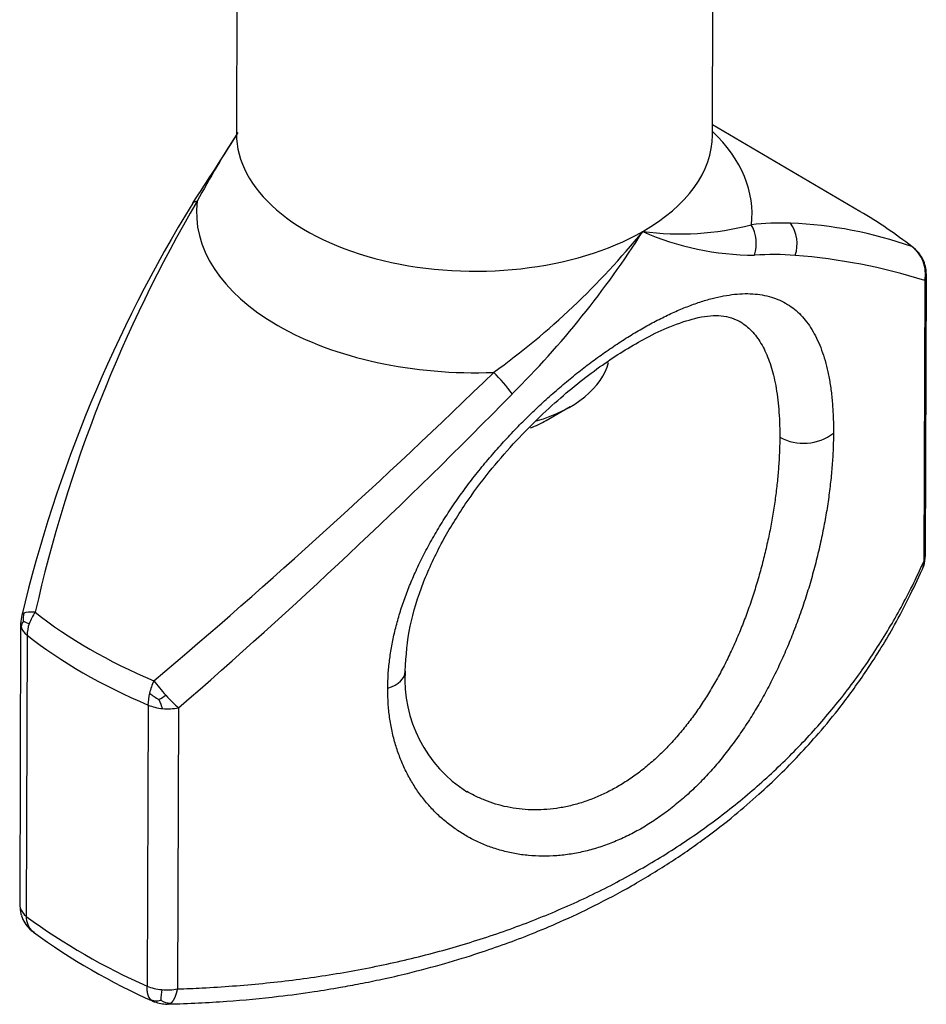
# Paper-space layout 'Invenitec-A4' of a CAD drawing. Header units: millimetres. Extents: x -55 to 247, y -30 to 262.
# Tile 6 of 14: x 181 to 191, y 114 to 124. Entities that reach past the tile are written whole.
import ezdxf

# ---------------------------------------------------------------- set-up
doc = ezdxf.new("R2010")
doc.units = ezdxf.units.MM
doc.layers.add('Default', color=7, linetype='Continuous')
doc.layers.add('TC-15T-CLAMP', color=7, linetype='Continuous')

# ---------------------------------------------------------------- blocks, each defined once
blk = doc.blocks.new('SE')
at = {"layer": 'TC-15T-CLAMP', "color": 7, "linetype": 'Continuous'}
for p, q in [((239.085, 71.318), (239.074, 67.898)), ((243.974, 67.882), (243.984, 70.734)), ((245.493, 67.097), (243.975, 67.987)), ((246.167, 63.552), (246.177, 66.447)), ((246.16, 66.386), (246.15, 63.491)), ((242.261, 64.942), (242.511, 65.086)), ((236.851, 62.851), (236.842, 59.956)), ((236.918, 62.732), (236.909, 59.837)), ((238.163, 62.013), (238.154, 59.118)), ((238.476, 61.983), (238.467, 59.088)), ((236.946, 59.705), (236.991, 59.672))]:
    blk.add_line(p, q, dxfattribs=at)
for centre, radius, start, end in [((209.356, 86.531), 35.085, 326.5295, 327.8865), ((248.98, 61.561), 11.754, 147.3132, 151.3179), ((251.113, 59.513), 14.656, 148.4504, 166.4944), ((251.331, 59.771), 14.681, 149.5931, 167.4204), ((243.641, 69.757), 2.892, 262.3666, 284.6968), ((244.691, 64.133), 2.844, 88.2213, 96.3941), ((244.023, 66.763), 0.403, 343.2469, 29.1565), ((244.466, 66.761), 0.38, 342.1144, 34.3536), ((244.592, 62.658), 4.322, 70.6034, 87.5098), ((237.061, 71.907), 7.972, 305.7819, 321.0058), ((235.066, 72.094), 9.704, 314.8706, 327.5733), ((244.415, 69.527), 2.881, 246.2858, 269.8693), ((244.599, 63.271), 3.381, 86.117, 93.2211), ((244.35, 60.62), 6.043, 72.5714, 85.4638), ((245.836, 66.455), 0.339, 22.1106, 44.9915), ((245.821, 66.447), 0.356, 358.8505, 22.3927), ((195.039, 113.339), 66.886, 310.21481, 314.26301), ((240.547, 64.244), 1.676, 35.4558, 45.4814), ((200.822, 105.44), 57.501, 310.90784, 315.60996), ((244.912, 65.213), 0.505, 241.1466, 307.7402), ((245.989, 63.477), 0.162, 336.3306, 4.8304), ((245.821, 63.552), 0.345, 337.7647, 355.3462), ((245.821, 63.552), 0.345, 335.7533, 336.8254), ((237.203, 62.85), 0.351, 165.6741, 178.6756), ((236.972, 62.805), 0.117, 142.3186, 173.2638), ((237.17, 62.897), 0.292, 168.1151, 184.1156), ((237.069, 63.233), 0.403, 241.9948, 251.4318), ((242.18, 62.279), 1.372, 176.6224, 237.6259), ((238.712, 62.826), 0.873, 232.3545, 239.9905), ((237.345, 63.683), 1.862, 299.9909, 302.5495), ((239.267, 62.418), 1.051, 199.3595, 204.8735), ((237.094, 59.925), 0.248, 180.377, 199.1439), ((237.229, 59.976), 0.393, 199.7662, 223.7094), ((240.824, 65.181), 6.626, 233.7732, 246.2269), ((237.113, 59.831), 0.204, 178.3062, 228.0722), ((237.151, 59.908), 0.288, 217.1236, 222.8663), ((237.151, 59.908), 0.288, 224.4948, 232.8429), ((237.093, 59.833), 0.193, 232.9605, 237.6108), ((240.905, 65.038), 6.645, 233.817, 246.1216), ((239.785, 58.874), 1.495, 172.0381, 176.2371), ((238.248, 59.129), 0.163, 250.5282, 285.8999), ((238.375, 59.353), 0.422, 249.9104, 268.0584), ((238.409, 59.169), 0.228, 239.4887, 267.4146)]:
    blk.add_arc(centre, radius, start, end, dxfattribs=at)
for centre, major_axis, ratio, start_param, end_param in [((241.524, 67.89), (2.45, -0.008), 0.575174, 3.141593, 5.499661), ((241.524, 67.89), (-2.45, 0.008), 0.575174, 2.358069, 3.141593), ((241.522, 67.08), (-2.86, 0.009), 0.575174, 3.073379, 3.68369), ((241.522, 67.08), (2.86, -0.009), 0.575174, 3.073379, 4.784351), ((241.514, 64.851), (5.585, -0.018), 0.575174, 0.631897, 0.779776), ((245.827, 66.448), (0.123, 0.328), 0.967503, 5.451513, 6.022225), ((245.827, 66.448), (-0.217, -0.275), 0.660076, 3.006851, 3.228285), ((245.827, 66.448), (0.123, 0.328), 0.967503, 4.880799, 5.451513), ((245.827, 66.448), (-0.35, 0.001), 0.575174, 2.832187, 3.141593), ((245.827, 66.448), (-0.35, 0.001), 0.575174, 3.141593, 3.302838), ((241.517, 65.655), (1.4, -0.005), 0.575174, 5.191246, 6.147492), ((241.516, 65.369), (1.05, -0.003), 0.575174, -0.978285, -0.779776), ((245.817, 63.553), (-0.35, 0.001), 0.575174, 2.832187, 3.10336), ((245.817, 63.553), (-0.35, 0.001), 0.575174, 3.10336, 3.141593), ((237.201, 62.85), (0.339, -0.087), 0.244455, 2.830711, 3.142228), ((237.201, 62.85), (-0.339, 0.087), 0.244455, -0.881593, -0.310881), ((237.201, 62.85), (-0.217, -0.275), 0.660076, 4.799081, 5.19178), ((241.514, 64.851), (-5.585, 0.018), 0.575174, 0.631897, 0.942648), ((237.201, 62.85), (0.35, -0.001), 0.575174, 3.103949, 3.141593), ((237.201, 62.85), (0.35, -0.001), 0.575174, 3.141593, 3.302838), ((237.201, 62.85), (-0.35, 0.001), 0.575174, 0.161245, 0.631897), ((237.201, 62.85), (-0.217, -0.275), 0.660076, 5.19178, 5.584479), ((241.514, 64.649), (-5.687, 0.018), 0.575174, 0.631897, 0.942648), ((240.461, 62.361), (-0.35, 0.001), 0.575132, 2.081907, 3.144462), ((238.369, 62.175), (-0.136, -0.323), 0.480714, 4.642411, 5.03511), ((238.369, 62.175), (0.231, -0.263), 0.165406, 4.232347, 4.803059), ((238.369, 62.175), (-0.136, -0.323), 0.480714, 5.03511, 5.427809), ((238.369, 62.175), (0.231, -0.263), 0.165406, 4.803059, 5.373772), ((238.369, 62.175), (-0.35, 0.001), 0.575174, 0.942648, 1.413299), ((238.369, 62.175), (-0.35, 0.001), 0.575174, 1.413299, 1.88395), ((237.192, 59.955), (0.35, -0.001), 0.575174, 3.141593, 3.302838), ((237.192, 59.955), (-0.35, 0.001), 0.575174, 0.161246, 0.631897), ((238.36, 59.28), (-0.35, 0.001), 0.575174, 0.942647, 1.413299), ((238.36, 59.28), (-0.35, 0.001), 0.575174, 1.413299, 1.88395)]:
    blk.add_ellipse(centre, major_axis=major_axis, ratio=ratio, start_param=start_param, end_param=end_param, dxfattribs=at)
for points, degree, knots in [([(239.074, 67.898), (239.074, 67.895), (239.075, 67.885), (239.072, 67.874), (239.071, 67.872), (239.071, 67.872)], 3, [0, 0, 0, 0, 0.1074721, 0.480898, 0.5286144, 0.5286144, 0.5286144, 0.5286144]), ([(243.977, 67.857), (243.977, 67.857), (243.975, 67.862), (243.975, 67.874), (243.975, 67.883)], 3, [0.754531, 0.754531, 0.754531, 0.754531, 0.8631572, 1, 1, 1, 1]), ([(240.631, 62.184), (240.631, 62.232), (240.633, 62.28), (240.639, 62.376), (240.644, 62.425), (240.656, 62.523), (240.664, 62.572), (240.682, 62.671), (240.692, 62.721), (240.716, 62.821), (240.73, 62.871), (240.759, 62.972), (240.775, 63.022), (240.81, 63.123), (240.829, 63.173), (240.869, 63.274), (240.89, 63.324), (240.938, 63.431), (240.965, 63.486), (241.021, 63.597), (241.05, 63.652), (241.112, 63.762), (241.144, 63.817), (241.211, 63.926), (241.246, 63.98), (241.317, 64.087), (241.354, 64.14), (241.43, 64.245), (241.469, 64.298), (241.549, 64.401), (241.59, 64.452), (241.674, 64.553), (241.717, 64.602), (241.803, 64.699), (241.846, 64.747), (241.934, 64.84), (241.978, 64.886), (242.068, 64.976), (242.113, 65.02), (242.205, 65.107), (242.251, 65.15), (242.344, 65.233), (242.391, 65.273), (242.485, 65.353), (242.532, 65.392), (242.627, 65.467), (242.674, 65.504), (242.769, 65.575), (242.816, 65.609), (242.912, 65.677), (242.962, 65.71), (243.06, 65.775), (243.108, 65.805), (243.205, 65.864), (243.253, 65.892), (243.348, 65.945), (243.395, 65.97), (243.489, 66.017), (243.535, 66.039), (243.626, 66.08), (243.67, 66.098), (243.759, 66.133), (243.802, 66.149), (243.887, 66.176), (243.929, 66.189), (244.011, 66.21), (244.05, 66.219), (244.128, 66.233), (244.166, 66.239), (244.24, 66.247), (244.277, 66.249), (244.347, 66.25), (244.381, 66.249), (244.448, 66.243), (244.48, 66.238), (244.543, 66.225), (244.574, 66.217), (244.632, 66.197), (244.661, 66.186), (244.715, 66.159), (244.741, 66.144), (244.791, 66.111), (244.814, 66.094), (244.859, 66.055), (244.88, 66.034), (244.921, 65.989), (244.94, 65.965), (244.977, 65.914), (244.995, 65.887), (245.028, 65.829), (245.043, 65.799), (245.072, 65.736), (245.086, 65.703), (245.111, 65.633), (245.123, 65.597), (245.144, 65.522), (245.154, 65.483), (245.172, 65.401), (245.18, 65.358), (245.194, 65.268), (245.2, 65.222), (245.209, 65.126), (245.213, 65.078), (245.218, 64.977), (245.22, 64.926), (245.221, 64.854), (245.221, 64.834), (245.221, 64.814)], 3, [0, 0, 0, 0, 0.017338, 0.017338, 0.034678, 0.034678, 0.052022, 0.052022, 0.069374, 0.069374, 0.086737, 0.086737, 0.104112, 0.104112, 0.121498, 0.121498, 0.138897, 0.138897, 0.158231, 0.158231, 0.177582, 0.177582, 0.196952, 0.196952, 0.216341, 0.216341, 0.23575, 0.23575, 0.255177, 0.255177, 0.27462, 0.27462, 0.29408, 0.29408, 0.313123, 0.313123, 0.332179, 0.332179, 0.351246, 0.351246, 0.370324, 0.370324, 0.389405, 0.389405, 0.408493, 0.408493, 0.427587, 0.427587, 0.446686, 0.446686, 0.46664, 0.46664, 0.486597, 0.486597, 0.506554, 0.506554, 0.526511, 0.526511, 0.546468, 0.546468, 0.566422, 0.566422, 0.586371, 0.586371, 0.606314, 0.606314, 0.626063, 0.626063, 0.645802, 0.645802, 0.665531, 0.665531, 0.685248, 0.685248, 0.704956, 0.704956, 0.724649, 0.724649, 0.744326, 0.744326, 0.763986, 0.763986, 0.782879, 0.782879, 0.801755, 0.801755, 0.820613, 0.820613, 0.839454, 0.839454, 0.858272, 0.858272, 0.877074, 0.877074, 0.89586, 0.89586, 0.914633, 0.914633, 0.934157, 0.934157, 0.953671, 0.953671, 0.973177, 0.973177, 0.992679, 0.992679, 1, 1, 1, 1]), ([(240.811, 62.36), (240.821, 62.528), (240.841, 62.805), (240.985, 63.269), (241.182, 63.689), (241.417, 64.072), (241.665, 64.407), (241.916, 64.699), (242.164, 64.954), (242.481, 65.245), (242.79, 65.485), (243.084, 65.677), (243.312, 65.808), (243.559, 65.923), (243.815, 66.008), (244.062, 66.04), (244.176, 65.999), (244.245, 65.971)], 3, [0, 0, 0, 0, 0.082665, 0.159964, 0.231867, 0.298242, 0.358928, 0.413891, 0.465643, 0.515181, 0.607236, 0.649825, 0.696077, 0.75455, 0.824853, 0.906629, 1, 1, 1, 1]), ([(244.246, 65.97), (244.262, 65.961), (244.277, 65.951), (244.312, 65.926), (244.332, 65.91), (244.369, 65.876), (244.387, 65.857), (244.421, 65.817), (244.437, 65.795), (244.467, 65.75), (244.482, 65.725), (244.509, 65.674), (244.522, 65.647), (244.546, 65.591), (244.557, 65.561), (244.578, 65.5), (244.587, 65.468), (244.605, 65.401), (244.613, 65.366), (244.628, 65.293), (244.634, 65.254), (244.646, 65.174), (244.65, 65.133), (244.658, 65.049), (244.661, 65.005), (244.666, 64.916), (244.667, 64.87), (244.668, 64.806), (244.668, 64.789), (244.668, 64.771)], 3, [0.75, 0.75, 0.75, 0.75, 0.7639856, 0.7639856, 0.7828788, 0.7828788, 0.8017548, 0.8017548, 0.8206129, 0.8206129, 0.8394536, 0.8394536, 0.8582721, 0.8582721, 0.8770742, 0.8770742, 0.8958603, 0.8958603, 0.9146326, 0.9146326, 0.9341572, 0.9341572, 0.9536714, 0.9536714, 0.9731774, 0.9731774, 0.992679, 0.992679, 1, 1, 1, 1]), ([(245.221, 64.814), (245.221, 64.781), (245.22, 64.747), (245.218, 64.658), (245.215, 64.602), (245.208, 64.489), (245.203, 64.432), (245.192, 64.316), (245.185, 64.257), (245.17, 64.137), (245.161, 64.076), (245.141, 63.954), (245.13, 63.892), (245.105, 63.768), (245.092, 63.705), (245.063, 63.58), (245.048, 63.517), (245.015, 63.391), (244.998, 63.328), (244.961, 63.202), (244.941, 63.139), (244.9, 63.013), (244.878, 62.95), (244.832, 62.825), (244.808, 62.763), (244.76, 62.642), (244.735, 62.584), (244.683, 62.467), (244.657, 62.41), (244.601, 62.296), (244.573, 62.239), (244.513, 62.128), (244.483, 62.073), (244.42, 61.965), (244.388, 61.912), (244.321, 61.808), (244.287, 61.756), (244.217, 61.656), (244.181, 61.607), (244.108, 61.511), (244.07, 61.464), (243.993, 61.372), (243.953, 61.327), (243.871, 61.239), (243.83, 61.197), (243.745, 61.115), (243.702, 61.076), (243.615, 61.001), (243.57, 60.965), (243.48, 60.896), (243.435, 60.864), (243.343, 60.802), (243.297, 60.773), (243.203, 60.718), (243.156, 60.693), (243.061, 60.646), (243.013, 60.625), (242.916, 60.585), (242.866, 60.566), (242.767, 60.534), (242.717, 60.52), (242.618, 60.496), (242.568, 60.486), (242.469, 60.47), (242.42, 60.465), (242.322, 60.457), (242.273, 60.456), (242.176, 60.456), (242.128, 60.459), (242.033, 60.468), (241.985, 60.474), (241.893, 60.491), (241.847, 60.502), (241.759, 60.526), (241.716, 60.54), (241.633, 60.57), (241.592, 60.588), (241.512, 60.625), (241.473, 60.646), (241.397, 60.69), (241.36, 60.713), (241.288, 60.764), (241.253, 60.791), (241.185, 60.847), (241.152, 60.877), (241.09, 60.94), (241.06, 60.973), (241.002, 61.041), (240.975, 61.076), (240.923, 61.149), (240.899, 61.187), (240.853, 61.264), (240.832, 61.304), (240.792, 61.386), (240.774, 61.429), (240.74, 61.515), (240.725, 61.559), (240.698, 61.649), (240.686, 61.695), (240.666, 61.789), (240.658, 61.837), (240.644, 61.934), (240.639, 61.983), (240.633, 62.083), (240.631, 62.133), (240.631, 62.184)], 3, [0, 0, 0, 0, 0.012179, 0.012179, 0.03168, 0.03168, 0.051188, 0.051188, 0.070703, 0.070703, 0.090374, 0.090374, 0.110058, 0.110058, 0.129758, 0.129758, 0.149476, 0.149476, 0.169219, 0.169219, 0.18898, 0.18898, 0.208762, 0.208762, 0.228563, 0.228563, 0.247552, 0.247552, 0.266557, 0.266557, 0.285578, 0.285578, 0.304614, 0.304614, 0.323659, 0.323659, 0.342716, 0.342716, 0.361783, 0.361783, 0.38086, 0.38086, 0.400396, 0.400396, 0.41994, 0.41994, 0.439488, 0.439488, 0.459041, 0.459041, 0.478593, 0.478593, 0.498147, 0.498147, 0.517701, 0.517701, 0.537254, 0.537254, 0.557329, 0.557329, 0.577399, 0.577399, 0.597465, 0.597465, 0.617523, 0.617523, 0.637579, 0.637579, 0.657624, 0.657624, 0.677658, 0.677658, 0.697679, 0.697679, 0.716813, 0.716813, 0.735933, 0.735933, 0.755037, 0.755037, 0.774124, 0.774124, 0.793192, 0.793192, 0.812243, 0.812243, 0.831275, 0.831275, 0.85029, 0.85029, 0.86905, 0.86905, 0.887793, 0.887793, 0.906522, 0.906522, 0.925238, 0.925238, 0.943939, 0.943939, 0.962631, 0.962631, 0.981317, 0.981317, 1, 1, 1, 1]), ([(244.668, 64.771), (244.668, 64.741), (244.667, 64.711), (244.665, 64.632), (244.663, 64.583), (244.657, 64.482), (244.653, 64.431), (244.644, 64.328), (244.638, 64.276), (244.626, 64.169), (244.618, 64.115), (244.602, 64.007), (244.593, 63.952), (244.573, 63.841), (244.562, 63.786), (244.538, 63.675), (244.525, 63.619), (244.498, 63.507), (244.484, 63.451), (244.453, 63.339), (244.437, 63.283), (244.402, 63.171), (244.384, 63.115), (244.346, 63.005), (244.326, 62.95), (244.286, 62.843), (244.265, 62.791), (244.222, 62.688), (244.199, 62.637), (244.153, 62.536), (244.129, 62.486), (244.079, 62.387), (244.053, 62.339), (244.001, 62.243), (243.973, 62.196), (243.917, 62.104), (243.888, 62.059), (243.829, 61.971), (243.799, 61.927), (243.736, 61.843), (243.704, 61.802), (243.638, 61.721), (243.604, 61.681), (243.535, 61.604), (243.499, 61.567), (243.427, 61.496), (243.39, 61.461), (243.315, 61.396), (243.277, 61.364), (243.2, 61.304), (243.161, 61.276), (243.082, 61.223), (243.042, 61.197), (242.961, 61.15), (242.92, 61.129), (242.838, 61.088), (242.797, 61.07), (242.712, 61.036), (242.67, 61.021), (242.583, 60.993), (242.54, 60.982), (242.454, 60.962), (242.411, 60.954), (242.324, 60.942), (242.281, 60.938), (242.196, 60.933), (242.153, 60.932), (242.068, 60.935), (242.026, 60.938), (241.943, 60.948), (241.902, 60.954), (241.82, 60.971), (241.78, 60.981), (241.703, 61.005), (241.666, 61.018), (241.593, 61.047), (241.557, 61.063), (241.496, 61.093), (241.47, 61.106), (241.445, 61.121)], 3, [0, 0, 0, 0, 0.0121786, 0.0121786, 0.0316803, 0.0316803, 0.0511877, 0.0511877, 0.0707034, 0.0707034, 0.0903736, 0.0903736, 0.1100575, 0.1100575, 0.1297581, 0.1297581, 0.1494759, 0.1494759, 0.1692186, 0.1692186, 0.1889804, 0.1889804, 0.208762, 0.208762, 0.2285626, 0.2285626, 0.2475518, 0.2475518, 0.2665573, 0.2665573, 0.2855782, 0.2855782, 0.3046136, 0.3046136, 0.3236587, 0.3236587, 0.3427159, 0.3427159, 0.3617834, 0.3617834, 0.3808604, 0.3808604, 0.4003964, 0.4003964, 0.4199396, 0.4199396, 0.4394879, 0.4394879, 0.4590405, 0.4590405, 0.4785929, 0.4785929, 0.4981469, 0.4981469, 0.5177009, 0.5177009, 0.5372537, 0.5372537, 0.5573286, 0.5573286, 0.5773992, 0.5773992, 0.5974646, 0.5974646, 0.6175226, 0.6175226, 0.6375786, 0.6375786, 0.657624, 0.657624, 0.6776582, 0.6776582, 0.6976788, 0.6976788, 0.7168132, 0.7168132, 0.7359328, 0.7359328, 0.7499226, 0.7499226, 0.7499226, 0.7499226]), ([(238.467, 59.088), (238.552, 59.091), (238.637, 59.095), (238.826, 59.104), (238.93, 59.111), (239.138, 59.127), (239.241, 59.136), (239.446, 59.156), (239.549, 59.168), (239.752, 59.193), (239.853, 59.207), (240.054, 59.238), (240.154, 59.254), (240.352, 59.29), (240.451, 59.309), (240.647, 59.35), (240.744, 59.371), (240.937, 59.417), (241.032, 59.441), (241.222, 59.492), (241.316, 59.519), (241.503, 59.575), (241.595, 59.604), (241.778, 59.665), (241.869, 59.697), (242.048, 59.763), (242.137, 59.797), (242.313, 59.869), (242.4, 59.906), (242.572, 59.982), (242.657, 60.021), (242.824, 60.103), (242.907, 60.144), (243.07, 60.231), (243.151, 60.275), (243.31, 60.366), (243.389, 60.412), (243.543, 60.508), (243.619, 60.557), (243.769, 60.658), (243.843, 60.709), (243.987, 60.814), (244.059, 60.867), (244.199, 60.977), (244.267, 61.033), (244.402, 61.146), (244.468, 61.204), (244.598, 61.322), (244.661, 61.382), (244.786, 61.504), (244.846, 61.566), (244.965, 61.691), (245.023, 61.755), (245.137, 61.885), (245.192, 61.95), (245.3, 62.083), (245.352, 62.151), (245.455, 62.287), (245.504, 62.356), (245.601, 62.496), (245.647, 62.566), (245.738, 62.709), (245.782, 62.781), (245.867, 62.927), (245.907, 63), (245.986, 63.148), (246.024, 63.223), (246.092, 63.362), (246.122, 63.426), (246.15, 63.491)], 3, [0, 0, 0, 0, 0.023982, 0.023982, 0.053678, 0.053678, 0.08338, 0.08338, 0.113085, 0.113085, 0.142796, 0.142796, 0.172508, 0.172508, 0.202224, 0.202224, 0.231944, 0.231944, 0.261667, 0.261667, 0.291379, 0.291379, 0.321093, 0.321093, 0.35081, 0.35081, 0.380529, 0.380529, 0.410248, 0.410248, 0.439969, 0.439969, 0.469691, 0.469691, 0.499413, 0.499413, 0.529135, 0.529135, 0.558857, 0.558857, 0.588578, 0.588578, 0.618298, 0.618298, 0.648017, 0.648017, 0.677735, 0.677735, 0.70745, 0.70745, 0.737162, 0.737162, 0.766886, 0.766886, 0.796606, 0.796606, 0.826323, 0.826323, 0.856036, 0.856036, 0.885746, 0.885746, 0.915453, 0.915453, 0.945154, 0.945154, 0.974851, 0.974851, 1, 1, 1, 1]), ([(238.369, 58.932), (238.591, 58.94), (238.947, 58.954), (239.456, 59.004), (239.844, 59.055), (240.122, 59.101), (240.356, 59.144), (240.586, 59.191), (240.879, 59.258), (241.212, 59.347), (241.548, 59.45), (241.844, 59.552), (242.122, 59.658), (242.427, 59.787), (242.774, 59.95), (243.15, 60.151), (243.53, 60.382), (243.884, 60.626), (244.19, 60.864), (244.447, 61.086), (244.666, 61.291), (244.871, 61.501), (245.082, 61.734), (245.319, 62.024), (245.585, 62.393), (245.88, 62.87), (246.037, 63.199), (246.137, 63.412)], 3, [0, 0, 0, 0, 0.056997, 0.108444, 0.14409, 0.170812, 0.190976, 0.213849, 0.240368, 0.280352, 0.317381, 0.347023, 0.376451, 0.409304, 0.450011, 0.496637, 0.545038, 0.592925, 0.636293, 0.672259, 0.705427, 0.736405, 0.77048, 0.811368, 0.863251, 0.92613, 1, 1, 1, 1]), ([(238.194, 58.976), (238.191, 58.978), (238.183, 58.987), (238.17, 59.005), (238.161, 59.028), (238.156, 59.054), (238.153, 59.082), (238.153, 59.106), (238.154, 59.118)], 6, [0, 0, 0, 0, 0, 0, 0, 0.2, 0.6, 1, 1, 1, 1, 1, 1, 1]), ([(238.398, 58.941), (238.401, 58.943), (238.41, 58.951), (238.425, 58.968), (238.438, 58.99), (238.449, 59.018), (238.458, 59.049), (238.464, 59.075), (238.467, 59.088)], 6, [0, 0, 0, 0, 0, 0, 0, 0.2, 0.6, 1, 1, 1, 1, 1, 1, 1]), ([(238.194, 58.976), (238.197, 58.973), (238.2, 58.97), (238.204, 58.968), (238.207, 58.965), (238.211, 58.963), (238.215, 58.962), (238.215, 58.961)], 6, [0, 0, 0, 0, 0, 0, 0, 0.2, 0.2169456, 0.2169456, 0.2169456, 0.2169456, 0.2169456, 0.2169456, 0.2169456]), ([(238.398, 58.941), (238.395, 58.939), (238.389, 58.935), (238.383, 58.932), (238.377, 58.93), (238.37, 58.93), (238.364, 58.93), (238.361, 58.931)], 6, [0, 0, 0, 0, 0, 0, 0, 0.2, 0.4082803, 0.4082803, 0.4082803, 0.4082803, 0.4082803, 0.4082803, 0.4082803])]:
    blk.add_open_spline(points, degree=degree, knots=knots, dxfattribs=at)
blk.add_rational_spline([(238.623, 67.182), (238.631, 67.194), (238.647, 67.201), (238.669, 67.202)], [0.947872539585, 0.952279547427, 0.969655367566, 1], degree=3, dxfattribs=at)
blk.add_open_spline([(238.215, 58.961), (238.218, 58.96), (238.22, 58.959), (238.223, 58.958), (238.225, 58.958), (238.228, 58.957), (238.231, 58.956)], degree=6, dxfattribs=at)

psp = doc.layouts.new('Invenitec-A4')

# ---------------------------------------------------------------- block references
at = {"layer": 'Default'}
psp.add_blockref('SE', (-55.4056, 55.3016), dxfattribs=at)

doc.saveas('drawing.dxf')
